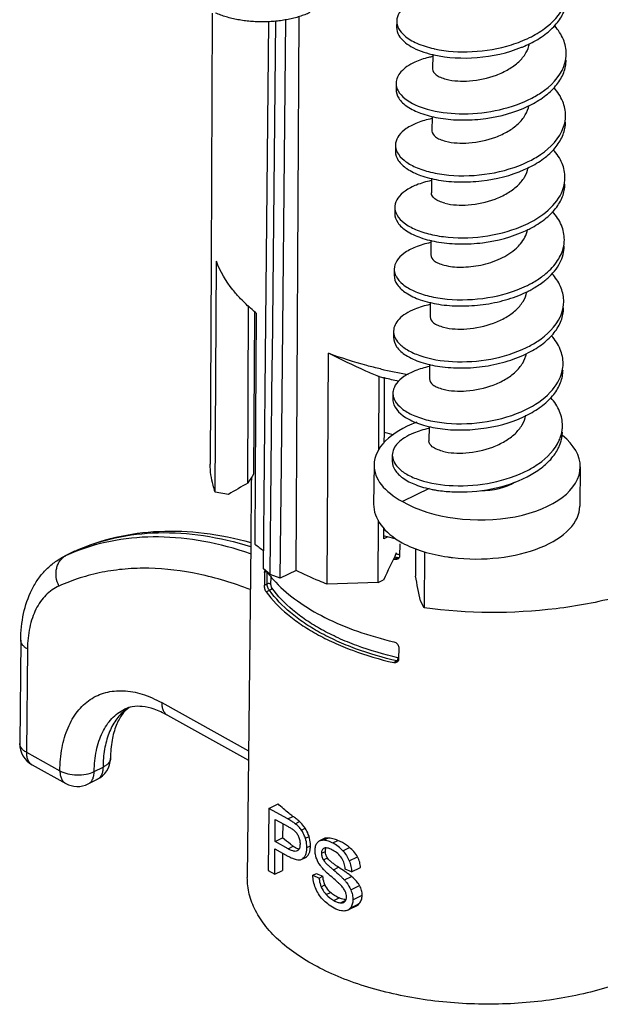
# Model space of a CAD drawing. Header units: millimetres. Extents: x 146 to 697, y 409 to 764.
# Tile 44 of 162: x 628 to 652, y 499 to 540. Entities that reach past the tile are written whole.
import ezdxf

# ---------------------------------------------------------------- set-up
doc = ezdxf.new("R2010")
doc.units = ezdxf.units.MM
doc.header["$LTSCALE"] = 65.395
doc.layers.get('0').update_dxf_attribs({"linetype": 'CONTINUOUS'})
for name, color, linetype in [('SP223_010_00_new_view_4_BL43', 7, 'CONTINUOUS'), ('SP223_011_00_new_view_4_BL41', 7, 'CONTINUOUS'), ('SP223_012_00_new_view_4_BL42', 7, 'CONTINUOUS'), ('SP223_013_00_new_view_4_BL36', 7, 'CONTINUOUS')]:
    doc.layers.add(name, color=color, linetype=linetype)

# ---------------------------------------------------------------- blocks, each defined once
blk = doc.blocks.new('TC-9820353_3D')
at = {"layer": 'SP223_010_00_new_view_4_BL43', "color": 7, "linetype": 'Continuous'}
for p, q in [((26.371, -99.791), (26.331, -110.026)), ((28.58, -113.907), (28.719, -100.149)), ((28.857, -113.91), (28.996, -100.129)), ((29.229, -118.402), (29.414, -100.072)), ((29.835, -122.776), (29.963, -99.939)), ((26.331, -110.026), (26.298, -118.397)), ((26.503, -119.545), (26.55, -110.027)), ((27.845, -119.174), (27.88, -111.849)), ((28.119, -112.165), (28.086, -118.81)), ((28.119, -112.091), (28.119, -112.165)), ((28.192, -112.165), (28.154, -118.811)), ((28.491, -122.714), (28.58, -113.907)), ((28.853, -114.284), (28.857, -113.91)), ((31.121, -123.344), (31.173, -113.82)), ((28.811, -118.545), (28.853, -114.284)), ((33.249, -117.789), (33.266, -114.777)), ((33.483, -114.839), (33.445, -114.829)), ((33.474, -117.077), (33.486, -114.836)), ((33.471, -117.531), (33.474, -117.077)), ((28.766, -122.941), (28.811, -118.545)), ((29.182, -123.098), (29.229, -118.402)), ((28.154, -118.811), (28.138, -121.687)), ((27.05, -119.64), (26.504, -119.545)), ((33.219, -123.28), (33.233, -120.705)), ((33.45, -121.47), (33.451, -121.343)), ((33.622, -121.386), (33.45, -121.47)), ((33.451, -121.343), (33.453, -121.011)), ((34.757, -121.866), (34.751, -123.007)), ((35.125, -122.007), (35.114, -124.325)), ((28.766, -122.941), (28.491, -122.714)), ((29.182, -123.098), (28.766, -122.941)), ((29.835, -122.776), (29.182, -123.098)), ((33.219, -123.28), (31.121, -123.344)), ((33.219, -123.28), (33.441, -123.171)), ((35.115, -124.324), (34.965, -124.034))]:
    blk.add_line(p, q, dxfattribs=at)
blk.add_lwpolyline([(33.258, -114.784), (33.247, -114.781), (33.239, -114.778)], dxfattribs=at)
for centre, radius, start, end in [((37.724, -95.49), 19.484, 256.9165, 260.3307), ((39.757, -90.622), 25.016, 254.9476, 255.3842), ((158.444, -205.535), 156.571, 146.36502, 146.52455), ((61.238, -176.965), 66.746, 120.01993, 120.81121), ((33.193, -115.495), 7.994, 230.7724, 233.9993), ((400.9, -295.662), 405.93, 154.68009, 154.85392), ((-334.017, -200.211), 376.764, 11.665, 11.82441)]:
    blk.add_arc(centre, radius, start, end, dxfattribs=at)
for points, knots in [([(27.551, -111.573), (27.437, -111.453), (27.032, -110.989), (26.708, -110.45), (26.55, -110.027)], [0, 0, 0, 0, 0.267403, 1, 1, 1, 1]), ([(28.192, -112.165), (28.134, -112.118), (27.911, -111.93), (27.699, -111.73), (27.551, -111.573)], [0, 0, 0, 0, 0.257143, 1, 1, 1, 1]), ([(33.313, -114.468), (33.126, -114.424), (32.403, -114.243), (31.69, -114.017), (31.173, -113.82)], [0, 0, 0, 0, 0.257471, 1, 1, 1, 1]), ([(33.239, -114.778), (33.062, -114.706), (32.363, -114.41), (31.678, -114.08), (31.173, -113.82)], [0, 0, 0, 0, 0.251394, 1, 1, 1, 1]), ([(26.504, -119.545), (26.47, -119.451), (26.351, -119.08), (26.297, -118.687), (26.298, -118.397)], [0, 0, 0, 0, 0.255573, 1, 1, 1, 1]), ([(31.121, -123.344), (31.009, -123.301), (30.573, -123.129), (30.145, -122.934), (29.835, -122.776)], [0, 0, 0, 0, 0.256804, 1, 1, 1, 1]), ([(45.371, -123.076), (44.643, -123.404), (43.057, -123.945), (39.63, -124.581), (36.911, -124.563), (35.115, -124.324)], [0, 0, 0, 0, 0.229423, 0.479179, 1, 1, 1, 1])]:
    blk.add_open_spline(points, degree=3, knots=knots, dxfattribs=at)
blk.add_open_spline([(34.055, -114.976), (33.864, -114.934), (33.673, -114.888), (33.483, -114.839)], degree=3, dxfattribs=at)
at = {"layer": 'SP223_011_00_new_view_4_BL41', "color": 7, "linetype": 'Continuous'}
for p, q in [((27.992, -118.951), (27.99, -119.175)), ((27.99, -119.175), (27.965, -121.686)), ((27.965, -121.686), (27.826, -135.439)), ((34.109, -121.676), (34.104, -122.192)), ((20.29, -122.193), (20.352, -122.162)), ((20.352, -122.162), (20.651, -122.015)), ((28.537, -122.868), (28.532, -123.384)), ((18.487, -125.649), (18.444, -129.91)), ((34.066, -125.937), (34.061, -126.453)), ((24.536, -128.748), (27.875, -130.601)), ((18.959, -130.794), (18.959, -130.794)), ((18.959, -130.794), (20.34, -131.561)), ((21.267, -131.583), (21.629, -131.405)), ((28.707, -132.591), (28.681, -135.148)), ((28.707, -132.591), (29.091, -132.402)), ((29.489, -133.025), (28.707, -132.591)), ((28.969, -133.959), (28.978, -133.045)), ((28.978, -133.045), (29.508, -133.339)), ((29.288, -133.217), (29.282, -133.804)), ((28.969, -133.959), (29.282, -133.804)), ((29.505, -134.256), (28.969, -133.959)), ((30.961, -133.847), (30.807, -133.924)), ((28.955, -135.3), (28.966, -134.261)), ((28.966, -134.261), (29.497, -134.556)), ((29.883, -134.344), (29.88, -134.346)), ((30.997, -134.232), (30.987, -134.237)), ((29.276, -134.433), (29.269, -135.145)), ((30.072, -134.689), (30.107, -134.667)), ((30.072, -134.689), (30.109, -134.671)), ((30.109, -134.671), (30.227, -134.612)), ((30.227, -134.612), (30.26, -134.592)), ((28.681, -135.148), (28.955, -135.3)), ((28.955, -135.3), (29.269, -135.145)), ((32.124, -135.212), (31.861, -135.091)), ((32.124, -135.212), (32.491, -135.032)), ((30.527, -135.346), (30.672, -135.275)), ((30.527, -135.346), (30.786, -135.462)), ((30.786, -135.462), (30.94, -135.386)), ((31.964, -136.788), (32.092, -136.725)), ((32.092, -136.725), (32.294, -136.626))]:
    blk.add_line(p, q, dxfattribs=at)
at = {"layer": 'SP223_011_00_new_view_4_BL41', "color": 9, "linetype": 'Continuous'}
for p, q in [((20.352, -122.163), (20.29, -122.193)), ((20.652, -122.016), (20.352, -122.163)), ((20.651, -122.015), (20.714, -121.985)), ((20.714, -121.985), (20.652, -122.016)), ((20.733, -121.976), (20.714, -121.985)), ((20.714, -121.985), (20.733, -121.976)), ((34.036, -122.248), (33.901, -122.317)), ((28.627, -122.826), (28.537, -122.868)), ((28.638, -123.332), (28.643, -122.84)), ((28.532, -123.384), (28.638, -123.332)), ((28.8, -123.353), (28.803, -123.045)), ((28.605, -123.663), (28.743, -123.595)), ((18.764, -126.015), (18.721, -130.276)), ((33.993, -126.509), (33.858, -126.578)), ((24.298, -128.229), (27.879, -130.217)), ((18.721, -130.276), (20.102, -131.042)), ((21.516, -131.07), (21.878, -130.892)), ((20.34, -131.561), (20.34, -131.561)), ((29.489, -133.025), (29.705, -132.918)), ((29.804, -133.224), (29.981, -133.137)), ((30.058, -133.487), (30.214, -133.41)), ((30.221, -133.824), (30.369, -133.751)), ((30.972, -133.893), (31.138, -133.811)), ((31.353, -134.016), (31.561, -133.914)), ((29.505, -134.256), (29.717, -134.152)), ((30.281, -134.208), (30.428, -134.136)), ((30.881, -134.44), (31.041, -134.361)), ((31.758, -134.334), (32.036, -134.197)), ((30.107, -134.667), (30.226, -134.609)), ((30.226, -134.609), (30.26, -134.592)), ((30.959, -134.712), (31.125, -134.63)), ((32.026, -134.753), (32.366, -134.586)), ((31.371, -135.124), (31.582, -135.019)), ((31.828, -135.542), (32.123, -135.396)), ((30.867, -135.825), (31.027, -135.746)), ((32.092, -135.951), (32.452, -135.773)), ((31.074, -136.14), (31.252, -136.053)), ((31.392, -136.391), (31.609, -136.284)), ((31.669, -136.487), (31.782, -136.432)), ((31.782, -136.432), (31.837, -136.404)), ((31.837, -136.404), (31.88, -136.383)), ((32.175, -136.361), (32.559, -136.172)), ((32.076, -136.693), (32.278, -136.594)), ((32.278, -136.594), (32.434, -136.517))]:
    blk.add_line(p, q, dxfattribs=at)
at = {"layer": 'SP223_011_00_new_view_4_BL41', "color": 7, "linetype": 'Continuous'}
for centre, radius, start, end in [((37.402, -102.46), 15.136, 254.9539, 256.4831), ((37.305, -106.928), 14.922, 255.0305, 255.147), ((37.386, -106.619), 15.242, 255.1502, 256.8142), ((21.867, -124.484), 2.752, 114.9608, 116.2166), ((21.868, -124.484), 2.753, 114.333, 114.9608), ((37.471, -107.106), 15.625, 256.593, 256.7909), ((32.198, -120.205), 4.427, 216.463, 220.4214), ((32.535, -119.922), 4.867, 220.382, 223.3743), ((19.444, -129.92), 1, 179.4229, 240.9665), ((21.187, -130.508), 1, 296.2166, 359.4238), ((20.825, -130.686), 1, 240.9667, 296.2165), ((30.568, -135.434), 1.621, 42.7456, 61.0105), ((31.991, -135.308), 1.238, 222.2245, 241.0417)]:
    blk.add_arc(centre, radius, start, end, dxfattribs=at)
at = {"layer": 'SP223_011_00_new_view_4_BL41', "color": 9, "linetype": 'Continuous'}
for centre, radius, start, end in [((23.78, -129.745), 8.32, 111.4177, 114.3313), ((37.482, -107.266), 15.374, 256.4918, 257.0473), ((37.49, -107.272), 15.231, 256.565, 257.0456), ((23.928, -129.944), 1.811, 123.5331, 129.0137)]:
    blk.add_arc(centre, radius, start, end, dxfattribs=at)
at = {"layer": 'SP223_011_00_new_view_4_BL41', "color": 7, "linetype": 'Continuous'}
blk.add_ellipse((37.664, -131.743), major_axis=(9.801, 0.551), ratio=0.467938, start_param=-2.390991, end_param=-2.352755, dxfattribs=at)
for points, knots in [([(20.733, -121.976), (21.269, -121.734), (22.403, -121.351), (24.206, -121.109), (26.086, -121.191), (27.338, -121.449), (27.965, -121.624)], [0, 0, 0, 0, 0.238897, 0.482721, 0.735346, 1, 1, 1, 1]), ([(18.487, -125.649), (18.491, -125.281), (18.56, -124.567), (18.841, -123.724), (19.185, -123.14), (19.498, -122.757), (19.866, -122.433), (20.145, -122.264), (20.29, -122.193)], [0, 0, 0, 0, 0.268887, 0.521156, 0.642991, 0.762917, 0.881712, 1, 1, 1, 1]), ([(34.104, -122.192), (34.103, -122.216), (34.091, -122.263), (34.053, -122.295), (34.033, -122.306)], [0, 0, 0, 0, 0.505571, 1, 1, 1, 1]), ([(34.033, -122.306), (34.014, -122.315), (33.969, -122.327), (33.924, -122.323), (33.901, -122.317)], [0, 0, 0, 0, 0.480683, 1, 1, 1, 1]), ([(28.537, -122.868), (28.537, -122.856), (28.538, -122.835), (28.544, -122.803), (28.554, -122.78), (28.565, -122.775)], [0, 0, 0, 0, 0.354388, 0.640129, 1, 1, 1, 1]), ([(28.605, -123.663), (28.594, -123.647), (28.574, -123.607), (28.551, -123.539), (28.536, -123.463), (28.531, -123.41), (28.532, -123.384)], [0, 0, 0, 0, 0.202415, 0.456912, 0.736341, 1, 1, 1, 1]), ([(28.997, -123.265), (29.267, -123.551), (29.909, -124.092), (31.049, -124.763), (32.388, -125.321), (33.358, -125.6), (33.866, -125.719)], [0, 0, 0, 0, 0.21361, 0.452905, 0.716289, 1, 1, 1, 1]), ([(28.605, -123.663), (28.853, -124.005), (29.318, -124.479), (30.045, -125.021), (30.684, -125.41), (31.393, -125.765), (32.444, -126.196), (33.282, -126.443), (33.858, -126.578)], [0, 0, 0, 0, 0.206876, 0.321594, 0.443851, 0.573398, 0.709759, 1, 1, 1, 1]), ([(33.866, -125.719), (33.892, -125.725), (33.943, -125.746), (34.007, -125.796), (34.053, -125.861), (34.066, -125.913), (34.066, -125.937)], [0, 0, 0, 0, 0.253092, 0.513358, 0.766789, 1, 1, 1, 1]), ([(33.99, -126.566), (33.971, -126.576), (33.926, -126.588), (33.881, -126.584), (33.858, -126.578)], [0, 0, 0, 0, 0.480683, 1, 1, 1, 1]), ([(34.061, -126.453), (34.061, -126.477), (34.048, -126.524), (34.011, -126.556), (33.99, -126.566)], [0, 0, 0, 0, 0.505571, 1, 1, 1, 1]), ([(22.949, -128.429), (22.841, -128.509), (22.69, -128.668), (22.528, -128.927), (22.368, -129.273), (22.226, -129.809), (22.189, -130.269), (22.187, -130.518)], [0, 0, 0, 0, 0.176285, 0.280901, 0.398638, 0.674188, 1, 1, 1, 1]), ([(24.536, -128.748), (24.358, -128.649), (24.02, -128.493), (23.525, -128.374), (23.104, -128.376), (22.863, -128.451), (22.761, -128.501)], [0, 0, 0, 0, 0.327993, 0.598714, 0.816249, 1, 1, 1, 1]), ([(29.705, -132.918), (29.65, -132.877), (29.437, -132.715), (29.234, -132.54), (29.091, -132.402)], [0, 0, 0, 0, 0.257605, 1, 1, 1, 1]), ([(29.804, -133.224), (29.761, -133.191), (29.657, -133.122), (29.55, -133.059), (29.489, -133.025)], [0, 0, 0, 0, 0.435171, 1, 1, 1, 1]), ([(29.981, -133.137), (29.936, -133.096), (29.844, -133.023), (29.751, -132.952), (29.705, -132.918)], [0, 0, 0, 0, 0.515107, 1, 1, 1, 1]), ([(30.214, -133.41), (30.197, -133.383), (30.128, -133.284), (30.046, -133.196), (29.981, -133.137)], [0, 0, 0, 0, 0.266335, 1, 1, 1, 1]), ([(29.508, -133.339), (29.551, -133.363), (29.617, -133.401), (29.702, -133.456), (29.744, -133.487), (29.763, -133.505)], [0, 0, 0, 0, 0.487821, 0.73871, 1, 1, 1, 1]), ([(29.763, -133.505), (29.8, -133.537), (29.867, -133.614), (29.914, -133.704), (29.935, -133.751)], [0, 0, 0, 0, 0.485358, 1, 1, 1, 1]), ([(30.058, -133.487), (30.023, -133.438), (29.945, -133.343), (29.853, -133.262), (29.804, -133.224)], [0, 0, 0, 0, 0.49143, 1, 1, 1, 1]), ([(30.221, -133.824), (30.211, -133.793), (30.169, -133.675), (30.111, -133.562), (30.058, -133.487)], [0, 0, 0, 0, 0.263622, 1, 1, 1, 1]), ([(30.369, -133.751), (30.36, -133.721), (30.32, -133.603), (30.265, -133.489), (30.214, -133.41)], [0, 0, 0, 0, 0.249433, 1, 1, 1, 1]), ([(29.717, -134.152), (29.679, -134.124), (29.53, -134.012), (29.386, -133.895), (29.282, -133.804)], [0, 0, 0, 0, 0.255112, 1, 1, 1, 1]), ([(29.935, -133.751), (29.956, -133.802), (29.989, -133.904), (29.999, -134.011), (29.998, -134.062)], [0, 0, 0, 0, 0.520663, 1, 1, 1, 1]), ([(30.281, -134.208), (30.281, -134.177), (30.277, -134.047), (30.251, -133.918), (30.221, -133.824)], [0, 0, 0, 0, 0.243146, 1, 1, 1, 1]), ([(30.428, -134.136), (30.428, -134.105), (30.424, -133.975), (30.398, -133.846), (30.369, -133.751)], [0, 0, 0, 0, 0.236165, 1, 1, 1, 1]), ([(30.71, -134.004), (30.723, -133.987), (30.752, -133.956), (30.788, -133.933), (30.807, -133.924)], [0, 0, 0, 0, 0.506673, 1, 1, 1, 1]), ([(30.807, -133.924), (30.831, -133.912), (30.886, -133.894), (30.943, -133.892), (30.972, -133.893)], [0, 0, 0, 0, 0.473756, 1, 1, 1, 1]), ([(31.138, -133.811), (31.122, -133.811), (31.062, -133.813), (31.001, -133.828), (30.961, -133.847)], [0, 0, 0, 0, 0.261735, 1, 1, 1, 1]), ([(30.972, -133.893), (31.034, -133.895), (31.167, -133.924), (31.289, -133.981), (31.353, -134.016)], [0, 0, 0, 0, 0.455997, 1, 1, 1, 1]), ([(31.561, -133.914), (31.491, -133.884), (31.353, -133.834), (31.207, -133.811), (31.138, -133.811)], [0, 0, 0, 0, 0.526398, 1, 1, 1, 1]), ([(32.036, -134.197), (31.999, -134.166), (31.85, -134.056), (31.686, -133.967), (31.561, -133.914)], [0, 0, 0, 0, 0.262562, 1, 1, 1, 1]), ([(29.88, -134.345), (29.854, -134.358), (29.807, -134.364), (29.747, -134.356), (29.682, -134.34), (29.6, -134.307), (29.537, -134.274), (29.505, -134.256)], [0, 0, 0, 0, 0.216881, 0.335025, 0.459251, 0.722345, 1, 1, 1, 1]), ([(29.955, -134.272), (29.913, -134.264), (29.829, -134.228), (29.755, -134.179), (29.717, -134.152)], [0, 0, 0, 0, 0.47472, 1, 1, 1, 1]), ([(29.998, -134.062), (29.998, -134.093), (29.994, -134.152), (29.976, -134.234), (29.94, -134.301), (29.903, -134.333), (29.883, -134.344)], [0, 0, 0, 0, 0.28981, 0.554003, 0.788159, 1, 1, 1, 1]), ([(30.107, -134.667), (30.135, -134.645), (30.188, -134.59), (30.242, -134.484), (30.274, -134.354), (30.281, -134.259), (30.281, -134.208)], [0, 0, 0, 0, 0.21299, 0.441567, 0.700489, 1, 1, 1, 1]), ([(30.26, -134.592), (30.288, -134.57), (30.339, -134.514), (30.391, -134.407), (30.421, -134.277), (30.427, -134.185), (30.428, -134.136)], [0, 0, 0, 0, 0.210714, 0.445565, 0.709533, 1, 1, 1, 1]), ([(30.686, -134.675), (30.663, -134.617), (30.628, -134.499), (30.616, -134.376), (30.617, -134.316)], [0, 0, 0, 0, 0.511497, 1, 1, 1, 1]), ([(30.617, -134.316), (30.617, -134.257), (30.63, -134.146), (30.678, -134.045), (30.71, -134.004)], [0, 0, 0, 0, 0.535296, 1, 1, 1, 1]), ([(30.987, -134.237), (30.971, -134.245), (30.941, -134.265), (30.906, -134.311), (30.886, -134.372), (30.882, -134.416), (30.881, -134.44)], [0, 0, 0, 0, 0.216551, 0.44675, 0.706026, 1, 1, 1, 1]), ([(31.362, -134.321), (31.33, -134.303), (31.269, -134.272), (31.175, -134.235), (31.084, -134.215), (31.023, -134.221), (30.997, -134.232)], [0, 0, 0, 0, 0.277393, 0.540008, 0.781899, 1, 1, 1, 1]), ([(31.125, -134.63), (31.098, -134.589), (31.055, -134.503), (31.04, -134.407), (31.041, -134.361)], [0, 0, 0, 0, 0.521115, 1, 1, 1, 1]), ([(31.041, -134.361), (31.041, -134.335), (31.046, -134.286), (31.065, -134.239), (31.078, -134.22)], [0, 0, 0, 0, 0.530925, 1, 1, 1, 1]), ([(31.72, -134.645), (31.674, -134.572), (31.564, -134.449), (31.428, -134.358), (31.362, -134.321)], [0, 0, 0, 0, 0.529782, 1, 1, 1, 1]), ([(31.758, -134.334), (31.815, -134.395), (31.918, -134.527), (31.995, -134.676), (32.026, -134.753)], [0, 0, 0, 0, 0.504515, 1, 1, 1, 1]), ([(32.366, -134.586), (32.326, -134.51), (32.227, -134.368), (32.102, -134.25), (32.036, -134.197)], [0, 0, 0, 0, 0.502313, 1, 1, 1, 1]), ([(29.497, -134.556), (29.557, -134.589), (29.668, -134.645), (29.827, -134.701), (29.961, -134.72), (30.041, -134.704), (30.072, -134.689)], [0, 0, 0, 0, 0.338937, 0.611768, 0.826649, 1, 1, 1, 1]), ([(30.905, -135.036), (30.881, -135.007), (30.795, -134.896), (30.723, -134.771), (30.686, -134.675)], [0, 0, 0, 0, 0.26662, 1, 1, 1, 1]), ([(30.881, -134.44), (30.881, -134.486), (30.894, -134.581), (30.934, -134.669), (30.959, -134.712)], [0, 0, 0, 0, 0.479305, 1, 1, 1, 1]), ([(30.959, -134.712), (30.973, -134.734), (31.003, -134.775), (31.069, -134.85), (31.156, -134.936), (31.263, -135.032), (31.335, -135.093), (31.371, -135.124)], [0, 0, 0, 0, 0.133556, 0.262809, 0.513647, 0.758613, 1, 1, 1, 1]), ([(31.582, -135.019), (31.542, -134.992), (31.46, -134.936), (31.341, -134.846), (31.245, -134.765), (31.173, -134.692), (31.139, -134.652), (31.125, -134.63)], [0, 0, 0, 0, 0.244855, 0.491308, 0.741332, 0.869072, 1, 1, 1, 1]), ([(31.861, -135.091), (31.856, -135.015), (31.829, -134.859), (31.764, -134.713), (31.72, -134.645)], [0, 0, 0, 0, 0.484887, 1, 1, 1, 1]), ([(32.026, -134.753), (32.056, -134.827), (32.103, -134.978), (32.122, -135.135), (32.124, -135.212)], [0, 0, 0, 0, 0.509396, 1, 1, 1, 1]), ([(32.491, -135.032), (32.488, -134.957), (32.464, -134.801), (32.404, -134.656), (32.366, -134.586)], [0, 0, 0, 0, 0.483237, 1, 1, 1, 1]), ([(31.304, -135.418), (31.221, -135.348), (31.108, -135.248), (30.977, -135.118), (30.926, -135.062), (30.905, -135.036)], [0, 0, 0, 0, 0.588405, 0.816067, 1, 1, 1, 1]), ([(31.371, -135.124), (31.466, -135.203), (31.595, -135.314), (31.746, -135.456), (31.804, -135.515), (31.828, -135.542)], [0, 0, 0, 0, 0.600831, 0.825325, 1, 1, 1, 1]), ([(32.123, -135.396), (32.08, -135.36), (31.99, -135.294), (31.809, -135.17), (31.673, -135.079), (31.582, -135.019)], [0, 0, 0, 0, 0.255771, 0.506801, 1, 1, 1, 1]), ([(42.979, -139.871), (42.601, -139.997), (41.815, -140.22), (40.592, -140.462), (39.316, -140.616), (38.01, -140.679), (36.697, -140.65), (35.4, -140.53), (34.144, -140.321), (32.949, -140.026), (31.838, -139.652), (30.831, -139.203), (29.943, -138.689), (29.192, -138.117), (28.591, -137.497), (28.15, -136.836), (27.882, -136.146), (27.824, -135.67), (27.826, -135.439)], [0, 0, 0, 0, 0.068393, 0.139881, 0.213609, 0.288644, 0.364007, 0.43871, 0.511786, 0.582323, 0.649503, 0.712641, 0.771234, 0.825021, 0.874066, 0.918844, 0.96033, 1, 1, 1, 1]), ([(30.635, -135.869), (30.601, -135.784), (30.547, -135.613), (30.527, -135.433), (30.527, -135.346)], [0, 0, 0, 0, 0.512255, 1, 1, 1, 1]), ([(30.786, -135.462), (30.788, -135.491), (30.801, -135.615), (30.831, -135.737), (30.867, -135.825)], [0, 0, 0, 0, 0.239196, 1, 1, 1, 1]), ([(31.027, -135.746), (31.014, -135.717), (30.969, -135.601), (30.947, -135.477), (30.94, -135.386)], [0, 0, 0, 0, 0.261061, 1, 1, 1, 1]), ([(31.671, -135.747), (31.642, -135.717), (31.581, -135.66), (31.459, -135.551), (31.366, -135.471), (31.304, -135.418)], [0, 0, 0, 0, 0.254271, 0.504394, 1, 1, 1, 1]), ([(31.828, -135.542), (31.857, -135.575), (31.961, -135.7), (32.047, -135.841), (32.092, -135.951)], [0, 0, 0, 0, 0.270204, 1, 1, 1, 1]), ([(32.452, -135.773), (32.432, -135.737), (32.341, -135.596), (32.22, -135.477), (32.123, -135.396)], [0, 0, 0, 0, 0.250659, 1, 1, 1, 1]), ([(30.93, -136.338), (30.868, -136.271), (30.754, -136.122), (30.67, -135.956), (30.635, -135.869)], [0, 0, 0, 0, 0.497715, 1, 1, 1, 1]), ([(30.867, -135.825), (30.88, -135.854), (30.935, -135.968), (31.011, -136.07), (31.074, -136.14)], [0, 0, 0, 0, 0.255774, 1, 1, 1, 1]), ([(31.252, -136.053), (31.229, -136.031), (31.14, -135.94), (31.066, -135.834), (31.027, -135.746)], [0, 0, 0, 0, 0.245235, 1, 1, 1, 1]), ([(31.856, -136.002), (31.833, -135.953), (31.776, -135.863), (31.707, -135.784), (31.671, -135.747)], [0, 0, 0, 0, 0.510962, 1, 1, 1, 1]), ([(31.911, -136.242), (31.911, -136.203), (31.902, -136.12), (31.874, -136.041), (31.856, -136.002)], [0, 0, 0, 0, 0.479271, 1, 1, 1, 1]), ([(32.092, -135.951), (32.12, -136.017), (32.162, -136.152), (32.176, -136.292), (32.175, -136.361)], [0, 0, 0, 0, 0.509954, 1, 1, 1, 1]), ([(32.559, -136.172), (32.56, -136.105), (32.542, -135.966), (32.487, -135.836), (32.452, -135.773)], [0, 0, 0, 0, 0.48102, 1, 1, 1, 1]), ([(31.402, -136.702), (31.311, -136.652), (31.144, -136.543), (30.996, -136.409), (30.93, -136.338)], [0, 0, 0, 0, 0.518039, 1, 1, 1, 1]), ([(31.609, -136.284), (31.545, -136.257), (31.418, -136.192), (31.305, -136.103), (31.252, -136.053)], [0, 0, 0, 0, 0.485601, 1, 1, 1, 1]), ([(31.392, -136.391), (31.437, -136.416), (31.526, -136.459), (31.623, -136.483), (31.669, -136.487)], [0, 0, 0, 0, 0.525443, 1, 1, 1, 1]), ([(31.892, -136.356), (31.869, -136.354), (31.772, -136.343), (31.677, -136.313), (31.609, -136.284)], [0, 0, 0, 0, 0.241008, 1, 1, 1, 1]), ([(31.799, -136.467), (31.804, -136.464), (31.822, -136.454), (31.839, -136.441), (31.849, -136.429)], [0, 0, 0, 0, 0.247017, 1, 1, 1, 1]), ([(31.849, -136.429), (31.87, -136.407), (31.903, -136.346), (31.91, -136.279), (31.911, -136.242)], [0, 0, 0, 0, 0.456531, 1, 1, 1, 1]), ([(32.175, -136.361), (32.175, -136.423), (32.161, -136.541), (32.109, -136.65), (32.076, -136.693)], [0, 0, 0, 0, 0.532572, 1, 1, 1, 1]), ([(32.434, -136.517), (32.473, -136.472), (32.538, -136.363), (32.558, -136.237), (32.559, -136.172)], [0, 0, 0, 0, 0.479366, 1, 1, 1, 1]), ([(31.801, -136.822), (31.77, -136.822), (31.63, -136.81), (31.497, -136.755), (31.402, -136.702)], [0, 0, 0, 0, 0.219815, 1, 1, 1, 1]), ([(31.669, -136.487), (31.681, -136.488), (31.725, -136.489), (31.77, -136.481), (31.799, -136.467)], [0, 0, 0, 0, 0.261473, 1, 1, 1, 1]), ([(31.964, -136.788), (31.94, -136.8), (31.886, -136.818), (31.83, -136.823), (31.801, -136.822)], [0, 0, 0, 0, 0.478317, 1, 1, 1, 1]), ([(32.076, -136.693), (32.061, -136.713), (32.027, -136.75), (31.986, -136.777), (31.964, -136.788)], [0, 0, 0, 0, 0.507515, 1, 1, 1, 1]), ([(32.294, -136.626), (32.32, -136.613), (32.371, -136.581), (32.415, -136.54), (32.434, -136.517)], [0, 0, 0, 0, 0.499196, 1, 1, 1, 1])]:
    blk.add_open_spline(points, degree=3, knots=knots, dxfattribs=at)
at = {"layer": 'SP223_011_00_new_view_4_BL41', "color": 9, "linetype": 'Continuous'}
for points, knots in [([(20.733, -121.976), (20.995, -121.859), (21.534, -121.65), (22.666, -121.34), (24.175, -121.164), (26.065, -121.295), (27.327, -121.594), (27.963, -121.792)], [0, 0, 0, 0, 0.116626, 0.234327, 0.475672, 0.729613, 1, 1, 1, 1]), ([(27.96, -122.087), (27.33, -121.873), (26.079, -121.539), (24.198, -121.343), (22.405, -121.477), (21.274, -121.79), (20.742, -121.999)], [0, 0, 0, 0, 0.271187, 0.525738, 0.767069, 1, 1, 1, 1]), ([(20.061, -123.421), (20.005, -123.305), (19.931, -123.058), (19.942, -122.74), (20.017, -122.513), (20.102, -122.366), (20.214, -122.246), (20.305, -122.187), (20.352, -122.163)], [0, 0, 0, 0, 0.272891, 0.533124, 0.656348, 0.774499, 0.888491, 1, 1, 1, 1]), ([(34.084, -122.259), (34.08, -122.258), (34.064, -122.257), (34.048, -122.253), (34.036, -122.248)], [0, 0, 0, 0, 0.241238, 1, 1, 1, 1]), ([(27.945, -123.567), (27.256, -123.299), (25.885, -122.877), (24.133, -122.661), (22.796, -122.703), (21.843, -122.836), (20.927, -123.07), (20.343, -123.294), (20.061, -123.421)], [0, 0, 0, 0, 0.274147, 0.528914, 0.650428, 0.768865, 0.885075, 1, 1, 1, 1]), ([(20.061, -123.421), (19.961, -123.466), (19.769, -123.576), (19.512, -123.794), (19.289, -124.063), (19.103, -124.379), (18.955, -124.737), (18.808, -125.281), (18.767, -125.717), (18.764, -126.015)], [0, 0, 0, 0, 0.10702, 0.215997, 0.329101, 0.448087, 0.574203, 0.70818, 1, 1, 1, 1]), ([(28.743, -123.595), (28.727, -123.581), (28.698, -123.545), (28.666, -123.48), (28.644, -123.407), (28.637, -123.356), (28.638, -123.332)], [0, 0, 0, 0, 0.215393, 0.473473, 0.74632, 1, 1, 1, 1]), ([(28.8, -123.353), (28.794, -123.344), (28.77, -123.328), (28.728, -123.318), (28.682, -123.317), (28.651, -123.325), (28.638, -123.332)], [0, 0, 0, 0, 0.2006, 0.460582, 0.743165, 1, 1, 1, 1]), ([(28.836, -123.492), (28.831, -123.484), (28.821, -123.464), (28.806, -123.418), (28.8, -123.38), (28.8, -123.353)], [0, 0, 0, 0, 0.202466, 0.457727, 1, 1, 1, 1]), ([(28.836, -123.492), (28.836, -123.516), (28.813, -123.564), (28.768, -123.59), (28.743, -123.595)], [0, 0, 0, 0, 0.482402, 1, 1, 1, 1]), ([(33.993, -126.509), (33.415, -126.376), (32.574, -126.132), (31.52, -125.702), (30.81, -125.347), (30.171, -124.957), (29.447, -124.415), (28.986, -123.938), (28.743, -123.595)], [0, 0, 0, 0, 0.290897, 0.427475, 0.55712, 0.679339, 0.793875, 1, 1, 1, 1]), ([(34.033, -126.377), (33.46, -126.245), (32.628, -126.003), (31.585, -125.578), (30.883, -125.227), (30.25, -124.841), (29.534, -124.304), (29.077, -123.832), (28.836, -123.492)], [0, 0, 0, 0, 0.290893, 0.42747, 0.557115, 0.679334, 0.793871, 1, 1, 1, 1]), ([(18.764, -126.015), (18.722, -125.992), (18.647, -125.942), (18.557, -125.852), (18.5, -125.754), (18.487, -125.682), (18.487, -125.649)], [0, 0, 0, 0, 0.29735, 0.558608, 0.788667, 1, 1, 1, 1]), ([(34.033, -126.377), (34.033, -126.402), (34.026, -126.439), (34.01, -126.483), (33.999, -126.502), (33.993, -126.509)], [0, 0, 0, 0, 0.534054, 0.792702, 1, 1, 1, 1]), ([(34.042, -126.52), (34.038, -126.519), (34.021, -126.518), (34.005, -126.514), (33.993, -126.509)], [0, 0, 0, 0, 0.241238, 1, 1, 1, 1]), ([(20.102, -131.042), (20.106, -130.723), (20.158, -130.115), (20.396, -129.276), (20.729, -128.686), (21.067, -128.316), (21.346, -128.093), (21.654, -127.922), (21.987, -127.803), (22.342, -127.739), (22.85, -127.726), (23.527, -127.857), (24.041, -128.087), (24.298, -128.229)], [0, 0, 0, 0, 0.149195, 0.283801, 0.404931, 0.461711, 0.516829, 0.571176, 0.625711, 0.681377, 0.739019, 0.86256, 1, 1, 1, 1]), ([(24.298, -128.229), (24.297, -128.287), (24.305, -128.396), (24.35, -128.546), (24.426, -128.668), (24.498, -128.727), (24.536, -128.748)], [0, 0, 0, 0, 0.28777, 0.546811, 0.780862, 1, 1, 1, 1]), ([(21.516, -131.07), (21.519, -130.778), (21.559, -130.351), (21.7, -129.817), (21.841, -129.464), (22.019, -129.151), (22.233, -128.882), (22.48, -128.662), (22.665, -128.548), (22.761, -128.501)], [0, 0, 0, 0, 0.291225, 0.425202, 0.551485, 0.670735, 0.784092, 0.893173, 1, 1, 1, 1]), ([(22.788, -128.537), (22.642, -128.655), (22.375, -128.951), (22.092, -129.507), (21.919, -130.168), (21.88, -130.643), (21.878, -130.892)], [0, 0, 0, 0, 0.21699, 0.45294, 0.713478, 1, 1, 1, 1]), ([(18.721, -130.276), (18.679, -130.253), (18.604, -130.203), (18.514, -130.113), (18.457, -130.015), (18.444, -129.943), (18.444, -129.91)], [0, 0, 0, 0, 0.29735, 0.558608, 0.788667, 1, 1, 1, 1]), ([(18.721, -130.276), (18.72, -130.333), (18.728, -130.442), (18.773, -130.592), (18.849, -130.714), (18.921, -130.773), (18.959, -130.794)], [0, 0, 0, 0, 0.28777, 0.546811, 0.780862, 1, 1, 1, 1]), ([(22.187, -130.518), (22.187, -130.554), (22.171, -130.628), (22.106, -130.73), (22.006, -130.821), (21.923, -130.869), (21.878, -130.892)], [0, 0, 0, 0, 0.20907, 0.438234, 0.700392, 1, 1, 1, 1]), ([(20.102, -131.042), (20.202, -131.098), (20.433, -131.178), (20.803, -131.222), (21.176, -131.192), (21.413, -131.121), (21.516, -131.07)], [0, 0, 0, 0, 0.234104, 0.497532, 0.762293, 1, 1, 1, 1]), ([(20.102, -131.042), (20.102, -131.1), (20.11, -131.209), (20.155, -131.359), (20.231, -131.481), (20.302, -131.54), (20.34, -131.561)], [0, 0, 0, 0, 0.28777, 0.546811, 0.780862, 1, 1, 1, 1]), ([(21.267, -131.583), (21.306, -131.564), (21.379, -131.509), (21.458, -131.389), (21.505, -131.238), (21.516, -131.128), (21.516, -131.07)], [0, 0, 0, 0, 0.215488, 0.447881, 0.708183, 1, 1, 1, 1]), ([(21.878, -130.892), (21.877, -130.95), (21.867, -131.06), (21.819, -131.211), (21.741, -131.331), (21.667, -131.386), (21.629, -131.405)], [0, 0, 0, 0, 0.291817, 0.552119, 0.784512, 1, 1, 1, 1])]:
    blk.add_open_spline(points, degree=3, knots=knots, dxfattribs=at)
blk.add_open_spline([(34.062, -126.38), (34.052, -126.38), (34.042, -126.379), (34.033, -126.377)], degree=3, dxfattribs=at)
at = {"layer": 'SP223_012_00_new_view_4_BL42', "color": 7, "linetype": 'Continuous'}
blk.add_open_spline([(30.402, -99.772), (30.335, -99.803), (30.195, -99.861), (29.977, -99.937), (29.746, -100.002), (29.505, -100.056), (29.256, -100.099), (29, -100.131), (28.74, -100.15), (28.477, -100.157), (28.213, -100.153), (27.951, -100.136), (27.692, -100.107), (27.439, -100.066), (27.194, -100.014), (26.958, -99.952), (26.733, -99.878), (26.588, -99.821), (26.518, -99.791)], degree=3, knots=[0, 0, 0, 0, 0.05573, 0.113828, 0.174056, 0.236133, 0.299751, 0.364577, 0.430258, 0.496431, 0.562725, 0.628767, 0.694188, 0.758628, 0.821741, 0.883201, 0.94271, 1, 1, 1, 1], dxfattribs=at)
at = {"layer": 'SP223_013_00_new_view_4_BL36', "color": 7, "linetype": 'Continuous'}
for p, q in [((33.983, -100.123), (33.98, -100.379)), ((35.469, -101.514), (35.463, -102.098)), ((33.957, -102.679), (33.954, -102.936)), ((35.443, -104.052), (35.437, -104.655)), ((33.931, -105.236), (33.929, -105.492)), ((35.417, -106.604), (35.411, -107.211)), ((33.905, -107.792), (33.903, -108.049)), ((35.392, -109.158), (35.386, -109.768)), ((33.88, -110.349), (33.877, -110.606)), ((35.366, -111.717), (35.36, -112.325)), ((33.854, -112.906), (33.851, -113.162)), ((35.34, -114.269), (35.334, -114.881)), ((33.828, -115.462), (33.826, -115.719)), ((35.314, -116.836), (35.308, -117.438)), ((33.802, -118.019), (33.8, -118.275)), ((33.048, -118.425), (33.032, -120.041)), ((41.548, -118.511), (41.532, -120.127)), ((35.32, -119.398), (34.225, -119.937))]:
    blk.add_line(p, q, dxfattribs=at)
for centre, radius, start, end in [((36.495, -97.106), 4.517, 256.3775, 257.414), ((36.523, -96.737), 4.632, 257.4116, 257.7863), ((36.362, -105.81), 4.321, 102.11, 104.3181), ((37.339, -99.335), 4.764, 292.8484, 297.5023), ((34.514, -105.242), 0.583, 171.2937, 179.4294), ((37.347, -101.961), 4.687, 293.8625, 297.5508), ((34.484, -107.798), 0.579, 174.9936, 179.4399), ((37.356, -104.587), 4.609, 294.8936, 297.5868), ((37.312, -104.233), 4.717, 294.9079, 295.8727), ((38.02, -108.005), 3.296, 305.9632, 308.2091), ((38.183, -108.47), 3.029, 308.1953, 311.8802), ((38.561, -112.154), 2.438, 39.6195, 41.8842), ((37.355, -107.193), 4.554, 295.607, 297.6237), ((39.386, -114.239), 1.455, 347.7806, 359.3773), ((34.414, -115.724), 0.588, 179.4499, 190.6703), ((34.411, -115.468), 0.583, 171.141, 179.4266), ((39.375, -116.796), 1.44, 351.8043, 359.394), ((36.405, -114.581), 4.948, 258.734, 259.6784), ((36.572, -113.136), 6.404, 267.7964, 269.248)]:
    blk.add_arc(centre, radius, start, end, dxfattribs=at)
for centre, major_axis, ratio, start_param, end_param in [((37.299, -118.424), (4.25, 0.017), 0.512378, 2.193815, 3.134414), ((37.299, -118.424), (4.249, -0.104), 0.533778, 0.007712, 0.607454), ((37.299, -118.424), (4.25, 0.017), 0.512378, 3.134414, 3.902154), ((37.299, -118.424), (4.249, -0.104), 0.533778, -2.366141, 0.007712), ((37.299, -118.424), (2, -0.049), 0.533778, -1.495819, -0.680789), ((37.281, -120.128), (4.249, -0.104), 0.533778, -3.13388, -2.366141), ((37.281, -120.128), (4.25, 0.017), 0.512378, -1.811086, -0.007178), ((37.281, -120.128), (4.25, 0.017), 0.512378, -2.381031, -1.857396), ((37.281, -120.128), (4.25, 0.017), 0.512378, -1.857396, -1.811086)]:
    blk.add_ellipse(centre, major_axis=major_axis, ratio=ratio, start_param=start_param, end_param=end_param, dxfattribs=at)
for points, knots in [([(35.486, -99.029), (35.273, -99.074), (34.888, -99.185), (34.403, -99.435), (34.074, -99.744), (33.984, -100.005), (33.983, -100.123)], [0, 0, 0, 0, 0.330533, 0.60452, 0.821923, 1, 1, 1, 1]), ([(39.562, -101.006), (39.771, -100.897), (40.153, -100.658), (40.616, -100.214), (40.917, -99.713), (40.991, -99.347), (40.993, -99.171)], [0, 0, 0, 0, 0.290337, 0.550933, 0.784006, 1, 1, 1, 1]), ([(35.543, -101.265), (36.047, -101.374), (37.127, -101.438), (38.452, -101.216), (39.445, -100.832), (40.235, -100.371), (40.711, -99.868), (40.872, -99.491)], [0, 0, 0, 0, 0.259956, 0.538178, 0.670946, 0.793517, 1, 1, 1, 1]), ([(33.983, -100.123), (33.982, -100.228), (34.048, -100.461), (34.206, -100.636), (34.3, -100.718)], [0, 0, 0, 0, 0.457377, 1, 1, 1, 1]), ([(33.98, -100.379), (33.979, -100.495), (34.049, -100.716), (34.278, -100.976), (34.718, -101.282), (35.133, -101.424), (35.431, -101.496)], [0, 0, 0, 0, 0.178786, 0.337461, 0.526553, 1, 1, 1, 1]), ([(40.969, -101.471), (40.971, -101.271), (40.882, -100.845), (40.643, -100.487), (40.497, -100.321)], [0, 0, 0, 0, 0.476197, 1, 1, 1, 1]), ([(34.3, -100.718), (34.45, -100.849), (34.844, -101.074), (35.272, -101.204), (35.514, -101.258)], [0, 0, 0, 0, 0.446123, 1, 1, 1, 1]), ([(36.02, -102.518), (36.331, -102.599), (37.044, -102.628), (37.921, -102.443), (38.593, -102.129), (39.013, -101.826), (39.32, -101.463), (39.432, -101.181), (39.458, -101.042)], [0, 0, 0, 0, 0.236979, 0.516532, 0.653768, 0.781069, 0.895858, 1, 1, 1, 1]), ([(39.133, -101.202), (39.17, -101.188), (39.316, -101.127), (39.458, -101.06), (39.562, -101.006)], [0, 0, 0, 0, 0.254284, 1, 1, 1, 1]), ([(35.511, -101.515), (36.092, -101.645), (37.334, -101.698), (38.55, -101.437), (39.133, -101.202)], [0, 0, 0, 0, 0.486455, 1, 1, 1, 1]), ([(40.869, -101.99), (40.885, -101.948), (40.941, -101.78), (40.968, -101.603), (40.969, -101.471)], [0, 0, 0, 0, 0.255121, 1, 1, 1, 1]), ([(35.293, -101.624), (35.102, -101.673), (34.793, -101.775), (34.413, -101.981), (34.16, -102.19), (33.998, -102.424), (33.958, -102.598), (33.957, -102.679)], [0, 0, 0, 0, 0.326839, 0.535997, 0.71401, 0.865161, 1, 1, 1, 1]), ([(39.539, -103.561), (39.747, -103.452), (40.129, -103.214), (40.591, -102.77), (40.891, -102.269), (40.965, -101.903), (40.967, -101.728)], [0, 0, 0, 0, 0.290303, 0.550884, 0.783969, 1, 1, 1, 1]), ([(35.463, -102.098), (35.462, -102.191), (35.581, -102.338), (35.793, -102.448), (35.939, -102.497), (36.02, -102.518)], [0, 0, 0, 0, 0.378672, 0.656683, 1, 1, 1, 1]), ([(39.429, -103.361), (39.6, -103.278), (40.182, -102.952), (40.698, -102.438), (40.869, -101.99)], [0, 0, 0, 0, 0.285128, 1, 1, 1, 1]), ([(33.957, -102.679), (33.956, -102.791), (34.032, -103.041), (34.209, -103.223), (34.314, -103.308)], [0, 0, 0, 0, 0.453351, 1, 1, 1, 1]), ([(33.954, -102.936), (33.953, -103.064), (34.058, -103.356), (34.44, -103.689), (35, -103.956), (35.718, -104.138), (36.55, -104.218), (37.737, -104.171), (38.634, -103.96), (39.189, -103.726)], [0, 0, 0, 0, 0.066586, 0.150041, 0.256768, 0.385637, 0.53169, 0.688011, 1, 1, 1, 1]), ([(40.944, -104.028), (40.946, -103.826), (40.855, -103.399), (40.614, -103.04), (40.467, -102.873)], [0, 0, 0, 0, 0.476034, 1, 1, 1, 1]), ([(34.314, -103.308), (34.579, -103.523), (35.331, -103.831), (36.61, -103.993), (38.044, -103.87), (38.993, -103.573), (39.429, -103.361)], [0, 0, 0, 0, 0.192886, 0.444925, 0.726053, 1, 1, 1, 1]), ([(35.994, -105.075), (36.305, -105.156), (37.019, -105.184), (37.896, -104.999), (38.568, -104.686), (38.988, -104.382), (39.295, -104.019), (39.407, -103.736), (39.432, -103.597)], [0, 0, 0, 0, 0.236983, 0.516558, 0.653819, 0.781101, 0.895868, 1, 1, 1, 1]), ([(35.426, -104.143), (35.226, -104.187), (34.862, -104.291), (34.396, -104.522), (34.07, -104.803), (33.955, -105.041), (33.938, -105.153)], [0, 0, 0, 0, 0.325289, 0.598869, 0.819761, 1, 1, 1, 1]), ([(39.515, -106.117), (39.723, -106.008), (40.104, -105.77), (40.566, -105.326), (40.866, -104.825), (40.939, -104.46), (40.941, -104.285)], [0, 0, 0, 0, 0.29028, 0.550848, 0.783942, 1, 1, 1, 1]), ([(35.437, -104.655), (35.436, -104.747), (35.555, -104.894), (35.768, -105.005), (35.913, -105.054), (35.994, -105.075)], [0, 0, 0, 0, 0.378672, 0.656683, 1, 1, 1, 1]), ([(39.4, -105.919), (39.578, -105.833), (40.176, -105.497), (40.706, -104.955), (40.864, -104.488)], [0, 0, 0, 0, 0.286708, 1, 1, 1, 1]), ([(33.929, -105.492), (33.927, -105.623), (34.036, -105.918), (34.427, -106.255), (35, -106.522), (35.733, -106.702), (36.58, -106.776), (37.782, -106.718), (38.687, -106.494), (39.243, -106.247)], [0, 0, 0, 0, 0.066494, 0.150168, 0.25739, 0.386844, 0.533339, 0.689728, 1, 1, 1, 1]), ([(33.931, -105.236), (33.931, -105.261), (33.937, -105.366), (33.971, -105.468), (34.008, -105.538)], [0, 0, 0, 0, 0.243009, 1, 1, 1, 1]), ([(34.008, -105.538), (34.074, -105.665), (34.303, -105.909), (34.78, -106.176), (35.405, -106.377), (36.429, -106.537), (37.811, -106.478), (38.9, -106.162), (39.4, -105.919)], [0, 0, 0, 0, 0.074592, 0.169181, 0.284135, 0.416194, 0.709269, 1, 1, 1, 1]), ([(40.918, -106.585), (40.92, -106.382), (40.829, -105.953), (40.586, -105.593), (40.438, -105.426)], [0, 0, 0, 0, 0.475903, 1, 1, 1, 1]), ([(35.968, -107.631), (36.278, -107.712), (36.99, -107.741), (37.865, -107.557), (38.536, -107.246), (38.956, -106.944), (39.264, -106.583), (39.379, -106.301), (39.405, -106.163)], [0, 0, 0, 0, 0.236774, 0.516167, 0.653441, 0.780835, 0.895755, 1, 1, 1, 1]), ([(35.399, -106.7), (35.193, -106.745), (34.821, -106.852), (34.348, -107.092), (34.022, -107.385), (33.918, -107.633), (33.908, -107.748)], [0, 0, 0, 0, 0.327643, 0.601415, 0.820777, 1, 1, 1, 1]), ([(39.371, -108.478), (39.723, -108.307), (40.338, -107.917), (40.765, -107.298), (40.857, -106.987)], [0, 0, 0, 0, 0.547075, 1, 1, 1, 1]), ([(39.49, -108.672), (39.699, -108.564), (40.079, -108.325), (40.541, -107.882), (40.84, -107.382), (40.914, -107.016), (40.915, -106.841)], [0, 0, 0, 0, 0.290263, 0.550822, 0.783921, 1, 1, 1, 1]), ([(35.968, -107.631), (35.887, -107.61), (35.742, -107.561), (35.529, -107.451), (35.41, -107.304), (35.411, -107.211)], [0, 0, 0, 0, 0.343317, 0.621343, 1, 1, 1, 1]), ([(33.905, -107.792), (33.905, -107.821), (33.913, -107.94), (33.957, -108.054), (34.003, -108.132)], [0, 0, 0, 0, 0.241295, 1, 1, 1, 1]), ([(40.892, -109.141), (40.894, -108.938), (40.803, -108.508), (40.559, -108.147), (40.41, -107.98)], [0, 0, 0, 0, 0.475806, 1, 1, 1, 1]), ([(33.903, -108.049), (33.902, -108.181), (34.013, -108.481), (34.414, -108.82), (35, -109.088), (35.748, -109.265), (36.61, -109.334), (37.826, -109.264), (38.74, -109.027), (39.296, -108.768)], [0, 0, 0, 0, 0.066415, 0.150323, 0.258057, 0.388106, 0.535045, 0.691491, 1, 1, 1, 1]), ([(34.003, -108.132), (34.075, -108.254), (34.309, -108.487), (34.784, -108.744), (35.398, -108.937), (36.396, -109.092), (37.743, -109.038), (38.806, -108.741), (39.299, -108.512)], [0, 0, 0, 0, 0.075933, 0.171469, 0.286629, 0.418234, 0.709643, 1, 1, 1, 1]), ([(38.92, -109.482), (38.98, -109.427), (39.187, -109.214), (39.337, -108.937), (39.378, -108.724)], [0, 0, 0, 0, 0.270785, 1, 1, 1, 1]), ([(35.379, -109.256), (35.166, -109.301), (34.782, -109.412), (34.298, -109.663), (33.971, -109.971), (33.881, -110.232), (33.88, -110.349)], [0, 0, 0, 0, 0.330469, 0.604395, 0.821814, 1, 1, 1, 1]), ([(35.942, -110.188), (36.166, -110.246), (36.676, -110.293), (37.466, -110.207), (38.254, -109.954), (38.727, -109.66), (38.92, -109.482)], [0, 0, 0, 0, 0.219463, 0.480429, 0.750357, 1, 1, 1, 1]), ([(40.058, -110.594), (40.25, -110.443), (40.583, -110.116), (40.794, -109.694), (40.847, -109.485)], [0, 0, 0, 0, 0.531535, 1, 1, 1, 1]), ([(40.205, -110.726), (40.406, -110.545), (40.745, -110.148), (40.887, -109.636), (40.89, -109.398)], [0, 0, 0, 0, 0.5313, 1, 1, 1, 1]), ([(35.386, -109.768), (35.385, -109.86), (35.504, -110.007), (35.716, -110.118), (35.861, -110.167), (35.942, -110.188)], [0, 0, 0, 0, 0.378672, 0.656683, 1, 1, 1, 1]), ([(33.88, -110.349), (33.879, -110.425), (33.899, -110.529), (33.942, -110.623), (33.954, -110.647)], [0, 0, 0, 0, 0.738472, 1, 1, 1, 1]), ([(33.877, -110.606), (33.876, -110.739), (33.99, -111.042), (34.397, -111.382), (34.991, -111.651), (35.75, -111.827), (36.622, -111.892), (37.549, -111.832), (38.466, -111.646), (39.05, -111.431), (39.323, -111.3)], [0, 0, 0, 0, 0.066304, 0.1503, 0.258288, 0.388614, 0.535721, 0.69206, 0.8494, 1, 1, 1, 1]), ([(33.954, -110.647), (34.019, -110.773), (34.245, -111.017), (34.72, -111.286), (35.342, -111.488), (36.363, -111.65), (37.743, -111.594), (38.832, -111.281), (39.333, -111.04)], [0, 0, 0, 0, 0.074412, 0.168788, 0.283546, 0.415489, 0.708678, 1, 1, 1, 1]), ([(39.333, -111.04), (39.389, -111.013), (39.604, -110.904), (39.811, -110.777), (39.955, -110.672)], [0, 0, 0, 0, 0.258839, 1, 1, 1, 1]), ([(40.866, -111.698), (40.868, -111.507), (40.788, -111.104), (40.571, -110.76), (40.439, -110.6)], [0, 0, 0, 0, 0.478123, 1, 1, 1, 1]), ([(39.466, -111.228), (39.52, -111.2), (39.724, -111.088), (39.92, -110.958), (40.056, -110.851)], [0, 0, 0, 0, 0.259422, 1, 1, 1, 1]), ([(35.917, -112.745), (36.225, -112.825), (36.932, -112.854), (37.804, -112.673), (38.473, -112.365), (38.893, -112.066), (39.204, -111.709), (39.322, -111.43), (39.35, -111.292)], [0, 0, 0, 0, 0.236393, 0.515457, 0.652753, 0.780339, 0.895554, 1, 1, 1, 1]), ([(35.349, -111.813), (35.137, -111.859), (34.793, -111.958), (34.368, -112.169), (34.085, -112.386), (33.901, -112.633), (33.855, -112.819), (33.854, -112.906)], [0, 0, 0, 0, 0.329766, 0.540533, 0.718709, 0.868237, 1, 1, 1, 1]), ([(39.42, -113.796), (39.631, -113.687), (40.016, -113.448), (40.484, -113.002), (40.787, -112.499), (40.862, -112.131), (40.864, -111.954)], [0, 0, 0, 0, 0.290539, 0.551225, 0.784209, 1, 1, 1, 1]), ([(40.727, -112.31), (40.749, -112.261), (40.827, -112.066), (40.865, -111.854), (40.866, -111.698)], [0, 0, 0, 0, 0.257058, 1, 1, 1, 1]), ([(35.36, -112.325), (35.359, -112.417), (35.478, -112.564), (35.69, -112.674), (35.836, -112.723), (35.917, -112.745)], [0, 0, 0, 0, 0.378672, 0.656683, 1, 1, 1, 1]), ([(39.331, -113.585), (39.492, -113.506), (40.045, -113.197), (40.538, -112.726), (40.727, -112.31)], [0, 0, 0, 0, 0.282542, 1, 1, 1, 1]), ([(33.851, -113.162), (33.85, -113.298), (33.97, -113.609), (34.392, -113.953), (35.008, -114.222), (35.791, -114.393), (36.687, -114.449), (37.634, -114.374), (38.562, -114.167), (39.149, -113.936), (39.42, -113.796)], [0, 0, 0, 0, 0.066219, 0.150636, 0.259489, 0.390814, 0.538613, 0.695004, 0.851441, 1, 1, 1, 1]), ([(33.854, -112.906), (33.853, -112.991), (33.895, -113.176), (34.002, -113.329), (34.068, -113.401)], [0, 0, 0, 0, 0.468912, 1, 1, 1, 1]), ([(40.841, -114.254), (40.843, -114.052), (40.751, -113.622), (40.508, -113.262), (40.36, -113.095)], [0, 0, 0, 0, 0.475844, 1, 1, 1, 1]), ([(34.068, -113.401), (34.17, -113.512), (34.445, -113.717), (35.178, -114.036), (36.352, -114.22), (37.857, -114.119), (38.868, -113.811), (39.331, -113.585)], [0, 0, 0, 0, 0.082346, 0.183414, 0.433426, 0.719488, 1, 1, 1, 1]), ([(35.891, -115.301), (36.201, -115.382), (36.914, -115.411), (37.79, -115.226), (38.461, -114.914), (38.881, -114.611), (39.189, -114.249), (39.303, -113.967), (39.329, -113.828)], [0, 0, 0, 0, 0.23687, 0.516346, 0.653612, 0.780957, 0.895804, 1, 1, 1, 1]), ([(35.326, -114.369), (35.125, -114.412), (34.761, -114.516), (34.295, -114.747), (33.968, -115.028), (33.853, -115.266), (33.835, -115.378)], [0, 0, 0, 0, 0.325229, 0.598808, 0.819749, 1, 1, 1, 1]), ([(35.334, -114.881), (35.333, -114.973), (35.452, -115.12), (35.665, -115.231), (35.81, -115.28), (35.891, -115.301)], [0, 0, 0, 0, 0.378696, 0.656697, 1, 1, 1, 1]), ([(39.3, -116.144), (39.671, -115.963), (40.315, -115.551), (40.736, -114.877), (40.808, -114.546)], [0, 0, 0, 0, 0.549638, 1, 1, 1, 1]), ([(39.407, -116.345), (39.616, -116.236), (39.998, -115.998), (40.462, -115.554), (40.763, -115.053), (40.836, -114.686), (40.838, -114.511)], [0, 0, 0, 0, 0.290328, 0.550939, 0.784025, 1, 1, 1, 1]), ([(33.828, -115.462), (33.828, -115.488), (33.834, -115.594), (33.869, -115.698), (33.907, -115.769)], [0, 0, 0, 0, 0.24282, 1, 1, 1, 1]), ([(40.815, -116.811), (40.817, -116.61), (40.727, -116.182), (40.486, -115.824), (40.34, -115.658)], [0, 0, 0, 0, 0.476092, 1, 1, 1, 1]), ([(33.836, -115.833), (33.893, -116.138), (34.375, -116.539), (35.113, -116.813), (35.897, -116.966), (36.773, -117.002), (37.979, -116.89), (38.873, -116.623), (39.407, -116.345)], [0, 0, 0, 0, 0.154138, 0.266325, 0.399058, 0.546415, 0.700952, 1, 1, 1, 1]), ([(33.907, -115.769), (33.974, -115.895), (34.204, -116.138), (34.683, -116.405), (35.309, -116.605), (36.333, -116.764), (37.713, -116.704), (38.801, -116.387), (39.3, -116.144)], [0, 0, 0, 0, 0.074749, 0.169499, 0.284546, 0.416634, 0.709564, 1, 1, 1, 1]), ([(35.865, -117.858), (36.176, -117.939), (36.891, -117.967), (37.769, -117.782), (38.441, -117.468), (38.86, -117.163), (39.167, -116.8), (39.279, -116.517), (39.304, -116.378)], [0, 0, 0, 0, 0.237032, 0.516649, 0.6539, 0.781161, 0.895887, 1, 1, 1, 1]), ([(35.298, -116.926), (35.086, -116.972), (34.742, -117.072), (34.316, -117.282), (34.033, -117.5), (33.85, -117.746), (33.803, -117.932), (33.802, -118.019)], [0, 0, 0, 0, 0.329963, 0.540669, 0.718764, 0.868264, 1, 1, 1, 1]), ([(39.524, -118.824), (39.714, -118.716), (40.06, -118.482), (40.477, -118.054), (40.745, -117.578), (40.811, -117.233), (40.812, -117.068)], [0, 0, 0, 0, 0.288198, 0.547754, 0.781671, 1, 1, 1, 1]), ([(40.683, -117.407), (40.697, -117.374), (40.75, -117.243), (40.785, -117.105), (40.8, -117.001)], [0, 0, 0, 0, 0.25525, 1, 1, 1, 1]), ([(35.865, -117.858), (35.784, -117.837), (35.639, -117.788), (35.426, -117.677), (35.307, -117.53), (35.308, -117.438)], [0, 0, 0, 0, 0.343201, 0.621355, 1, 1, 1, 1]), ([(39.396, -118.639), (39.545, -118.561), (40.058, -118.255), (40.509, -117.801), (40.683, -117.407)], [0, 0, 0, 0, 0.281434, 1, 1, 1, 1]), ([(33.802, -118.019), (33.802, -118.106), (33.845, -118.296), (33.958, -118.451), (34.026, -118.524)], [0, 0, 0, 0, 0.467807, 1, 1, 1, 1]), ([(33.8, -118.275), (33.799, -118.4), (33.896, -118.68), (34.255, -119.008), (34.785, -119.272), (35.206, -119.387), (35.438, -119.434)], [0, 0, 0, 0, 0.174588, 0.391293, 0.667042, 1, 1, 1, 1]), ([(34.026, -118.524), (34.132, -118.637), (34.418, -118.844), (35.176, -119.163), (36.381, -119.338), (37.914, -119.214), (38.935, -118.881), (39.396, -118.639)], [0, 0, 0, 0, 0.082894, 0.184803, 0.43644, 0.722507, 1, 1, 1, 1]), ([(36.488, -119.54), (37.024, -119.547), (38.076, -119.436), (39.079, -119.078), (39.524, -118.824)], [0, 0, 0, 0, 0.511468, 1, 1, 1, 1]), ([(35.518, -119.449), (35.583, -119.461), (35.85, -119.504), (36.121, -119.528), (36.326, -119.535)], [0, 0, 0, 0, 0.240924, 1, 1, 1, 1])]:
    blk.add_open_spline(points, degree=3, knots=knots, dxfattribs=at)
for points in [[(40.864, -104.488), (40.914, -104.341), (40.942, -104.184), (40.944, -104.028)], [(40.857, -106.987), (40.895, -106.857), (40.916, -106.72), (40.918, -106.585)], [(40.847, -109.485), (40.876, -109.373), (40.891, -109.257), (40.892, -109.141)]]:
    blk.add_open_spline(points, degree=3, dxfattribs=at)

msp = doc.modelspace()

# ---------------------------------------------------------------- block references
msp.add_blockref('TC-9820353_3D', (610, 640))

doc.saveas('drawing.dxf')
